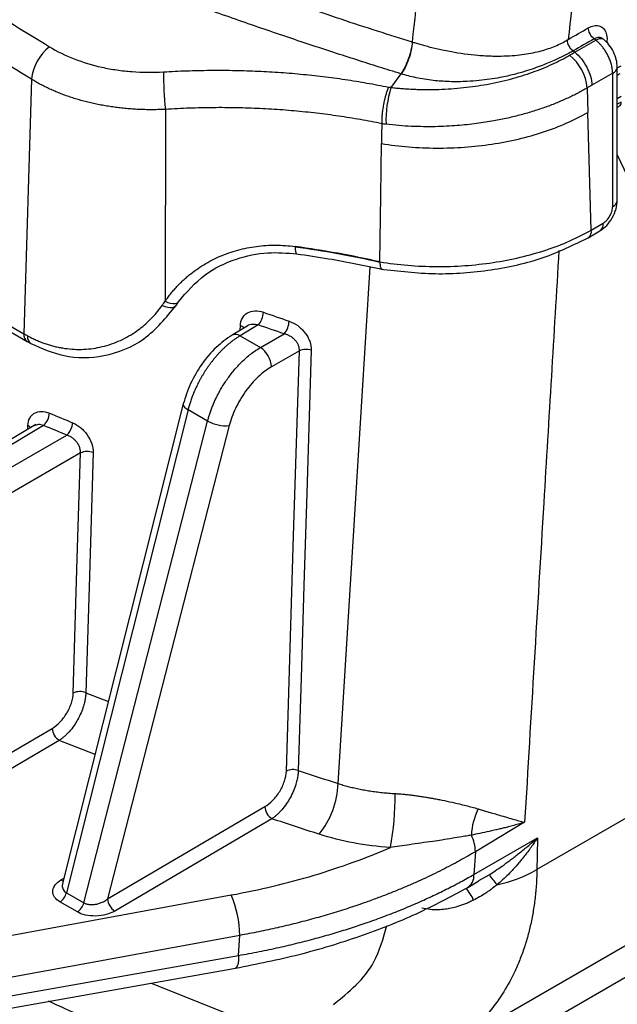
# Model space of a CAD drawing. Header units: millimetres. Extents: x 5 to 597, y 5 to 415.
# Tile 7 of 138: x 68.42 to 74.47, y 291.06 to 301.03. Entities that reach past the tile are written whole.
import ezdxf

# ---------------------------------------------------------------- set-up
doc = ezdxf.new("R2010")
doc.units = ezdxf.units.MM

msp = doc.modelspace()

# ---------------------------------------------------------------- linework, layer by layer
at = {"color": 7, "linetype": 'Continuous', "lineweight": 25}
for p, q in [((74.041, 300.7014), (74.2534, 300.824)), ((74.2534, 300.824), (74.2372, 300.8368)), ((72.3953, 300.8053), (72.3979, 300.8045)), ((74.4722, 300.5421), (74.5103, 300.5641)), ((74.4722, 299.2001), (74.4722, 300.549)), ((68.5396, 300.427), (68.463, 297.8497)), ((72.28, 300.4826), (72.1801, 300.3449)), ((74.4253, 300.4883), (74.2159, 300.3674)), ((74.4253, 299.1394), (74.4253, 300.4883)), ((74.4722, 300.4681), (74.5025, 300.4856)), ((74.1662, 300.3386), (74.1735, 300.0921)), ((74.5103, 300.2516), (74.4722, 300.2296)), ((69.896, 300.1223), (69.8937, 298.1788)), ((74.209, 298.9004), (74.1735, 300.0921)), ((74.4722, 299.6617), (74.5726, 299.45)), ((74.209, 298.9004), (74.3297, 298.9701)), ((74.1759, 298.8225), (74.2966, 298.8922)), ((84.3938, 298.6198), (73.6583, 292.4223)), ((67.8656, 298.1946), (68.463, 297.8497)), ((70.0035, 298.1364), (70.0283, 298.1735)), ((67.8987, 298.1167), (68.4961, 297.7719)), ((70.723, 297.9269), (70.5705, 297.8357)), ((70.8366, 297.9391), (70.6516, 297.8285)), ((70.6516, 297.8285), (70.8572, 297.7098)), ((70.8572, 297.7098), (71.0981, 297.8489)), ((68.4961, 297.7719), (68.5336, 297.7508)), ((71.2527, 297.6769), (70.9703, 297.5138)), ((70.0771, 297.1382), (68.8534, 292.2792)), ((70.1253, 297.0799), (68.8931, 292.1869)), ((70.3235, 296.9655), (70.1253, 297.0799)), ((69.0696, 292.0851), (70.3235, 296.9655)), ((68.5835, 296.9289), (67.6104, 296.3473)), ((68.6627, 296.9205), (67.6915, 296.3401)), ((70.5426, 296.9188), (69.3106, 292.1239)), ((83.6732, 296.9137), (72.8415, 290.6607)), ((67.8761, 296.2335), (68.8976, 296.8232)), ((69.0361, 296.6419), (67.9893, 296.0376)), ((82.1408, 295.7075), (70.8976, 289.2169)), ((64.2165, 291.1909), (68.7483, 293.8523)), ((68.8196, 293.7302), (64.2878, 291.0688)), ((69.3106, 292.1239), (70.9027, 293.0589)), ((70.9741, 292.9368), (69.382, 292.0018)), ((73.5335, 292.9003), (73.0348, 292.6026)), ((73.0201, 292.3719), (73.6627, 292.7429)), ((73.0348, 292.6026), (73.0201, 292.3719)), ((72.958, 292.2409), (73.0713, 292.3064)), ((60.4857, 290.3188), (70.561, 292.1641)), ((68.8931, 292.1869), (69.0696, 292.0851)), ((69.0039, 291.9921), (68.8274, 292.094)), ((70.6495, 291.7552), (60.5742, 289.9099)), ((70.6366, 291.5519), (70.6495, 291.7552)), ((64.5512, 290.4735), (70.6366, 291.5519)), ((64.6469, 290.367), (70.6041, 291.4226))]:
    msp.add_line(p, q, dxfattribs=at)
at = {"color": 8, "linetype": 'Continuous', "lineweight": 25}
for p, q in [((74.5103, 300.1966), (74.4722, 300.1746)), ((70.6533, 297.8853), (70.6547, 297.9305)), ((68.5021, 296.8802), (68.5032, 296.9185)), ((69.0894, 294.2133), (69.3182, 294.1245)), ((69.1829, 293.5876), (68.8196, 293.7302)), ((73.0695, 292.3097), (73.1757, 292.37)), ((68.8374, 292.3162), (68.8673, 292.3343)), ((72.5972, 292.0147), (72.4932, 292.0309)), ((69.7531, 291.2718), (71.0038, 290.7731))]:
    msp.add_line(p, q, dxfattribs=at)
at = {"color": 7, "linetype": 'Continuous', "lineweight": 25, "flags": 128}
for points in [[(74.2534, 300.824), (74.2673, 300.8311), (74.2806, 300.8363), (74.2932, 300.8395), (74.305, 300.8407), (74.3156, 300.8399), (74.325, 300.837), (74.333, 300.8322), (74.3395, 300.8254)], [(72.0865, 299.9765), (72.085, 299.8644), (72.0838, 299.7762)], [(72.0679, 298.5775), (72.0768, 299.2488), (72.0838, 299.7762)], [(71.1205, 293.4191), (71.1945, 295.8035), (71.2527, 297.6769)], [(71.3731, 297.6827), (71.3282, 296.235), (71.2992, 295.2983), (71.2701, 294.3616), (71.241, 293.4249)], [(68.962, 294.2101), (69.0035, 295.5719), (69.0361, 296.6419)], [(69.1635, 296.6451), (69.122, 295.2833), (69.0894, 294.2133)], [(73.6627, 292.7429), (73.6602, 292.5633), (73.6583, 292.4223)]]:
    msp.add_lwpolyline(points, dxfattribs=at)
at = {"color": 8, "linetype": 'Continuous', "lineweight": 25, "flags": 128}
for points in [[(71.2094, 298.7282), (71.2101, 298.7044), (71.2122, 298.685), (71.2156, 298.6707), (71.2202, 298.6621), (71.2249, 298.6595)], [(71.6439, 293.293), (71.8809, 297.1089), (71.9693, 298.5267)], [(69.8636, 298.1373), (69.8918, 298.126), (69.9191, 298.1186), (69.9445, 298.1154), (69.967, 298.1167), (69.9856, 298.1222), (69.9996, 298.1318), (70.0035, 298.1364)], [(69.8937, 298.1788), (69.9211, 298.1669), (69.9476, 298.1589), (69.9722, 298.1552), (69.9938, 298.1558), (70.0117, 298.1608), (70.0252, 298.1699), (70.0283, 298.1735)], [(70.0771, 297.1382), (70.0766, 297.1312), (70.0806, 297.119), (70.0903, 297.106), (70.1054, 297.0928), (70.1253, 297.0799)], [(68.8374, 292.3162), (68.8513, 292.3098), (68.8605, 292.3074)], [(70.6366, 291.5519), (70.6354, 291.5078), (70.6312, 291.4716), (70.6239, 291.4447), (70.6139, 291.4281), (70.6041, 291.4226)]]:
    msp.add_lwpolyline(points, dxfattribs=at)
at = {"color": 7, "linetype": 'Continuous', "lineweight": 25}
for centre, radius, start, end in [((69.0222, 300.3759), 0.4852, 128.19876, 173.96356), ((73.6924, 300.3005), 0.4754, 4.59105, 51.3086), ((73.3875, 300.4912), 3.511, 179.81265, 186.02972), ((73.2731, 300.0084), 1.1436, 162.88648, 181.86873), ((74.4675, 300.1894), 0.0435, 276.26949, 9.57855), ((69.8262, 288.6324), 10.1946, 77.29738, 82.20202), ((71.6862, 298.7281), 0.4768, 179.44231, 179.99674), ((69.8262, 288.6279), 10.1945, 77.29735, 82.20202), ((70.6869, 298.0733), 0.2011, 318.11757, 358.14317), ((70.9447, 297.9833), 0.204, 318.78754, 358.21526), ((69.4741, 299.6014), 2.0225, 240.00642, 241.22005), ((70.7209, 297.5005), 0.2497, 3.05988, 56.94012), ((71.3202, 297.53), 0.1617, 70.87916, 114.66077), ((68.5401, 297.0535), 0.1809, 312.65453, 357.49869), ((68.7723, 296.9564), 0.1828, 313.25744, 357.57476), ((70.5071, 297.2898), 0.3727, 240.48937, 275.46809), ((69.1036, 296.4953), 0.1614, 68.20376, 114.70978), ((69.0295, 294.0634), 0.1614, 68.184, 114.71033), ((68.9053, 293.8621), 0.1573, 183.58042, 237.00069), ((71.1879, 293.2722), 0.1617, 70.8293, 114.66124), ((70.8012, 293.3153), 0.843, 320.5597, 358.48586), ((69.4022, 293.1623), 2.8198, 349.43263, 0.59694), ((71.0597, 293.0687), 0.1573, 183.58042, 237.00069), ((73.6888, 292.7347), 0.6956, 154.23366, 177.04614), ((72.6324, 292.5942), 0.4024, 1.19084, 25.99187), ((71.9121, 291.3365), 1.6325, 34.73448, 39.27944), ((72.9487, 293.6627), 1.4291, 282.32013, 299.76916), ((68.7405, 292.225), 0.1572, 303.56373, 345.98605), ((69.5512, 291.7316), 1.0986, 1.23446, 23.18856), ((68.917, 292.1231), 0.1572, 303.56373, 345.98605), ((69.4676, 292.1337), 0.1573, 183.58042, 237.00069)]:
    msp.add_arc(centre, radius, start, end, dxfattribs=at)
at = {"color": 8, "linetype": 'Continuous', "lineweight": 25}
for centre, radius, start, end in [((74.4014, 300.5553), 0.0711, 289.63827, 354.97147), ((74.3976, 299.2093), 0.0752, 291.62047, 352.97101), ((74.2518, 298.9572), 0.079, 304.60967, 9.35615), ((74.131, 298.8875), 0.079, 304.59294, 9.35793), ((70.6278, 297.8469), 0.0878, 43.91426, 72.15246), ((68.541, 297.8369), 0.079, 170.64583, 235.37177), ((68.5772, 297.8154), 0.0779, 170.16624, 236.00984), ((70.6049, 297.7641), 0.0795, 54.08711, 115.66256), ((68.4737, 296.8432), 0.0809, 43.18581, 68.64825), ((72.8805, 292.3584), 0.1402, 300.59598, 5.54062), ((72.5964, 291.9283), 0.4592, 23.59501, 41.66261)]:
    msp.add_arc(centre, radius, start, end, dxfattribs=at)
at = {"color": 7, "linetype": 'Continuous', "lineweight": 25}
for points, knots in [([(65.231, 303.9445), (65.291, 303.9099), (65.413, 303.8398), (65.6007, 303.7337), (65.7956, 303.625), (65.998, 303.5139), (66.208, 303.4005), (66.4256, 303.2848), (66.651, 303.1669), (67.0336, 302.9705), (67.6872, 302.6465), (68.6176, 302.2168), (69.5887, 301.806), (70.3472, 301.51), (70.8847, 301.3118), (71.2829, 301.1705), (71.6667, 301.0396), (72.0353, 300.9182), (72.2773, 300.8423), (72.3953, 300.8053)], [0, 0, 0, 0, 0.028336, 0.057566, 0.087689, 0.118704, 0.150608, 0.1834, 0.217077, 0.251638, 0.353375, 0.502618, 0.646251, 0.752289, 0.806491, 0.858356, 0.90789, 0.955101, 1, 1, 1, 1]), ([(72.28, 300.4826), (72.2066, 300.5054), (72.0575, 300.552), (71.831, 300.624), (71.598, 300.6993), (71.3586, 300.778), (71.1129, 300.8603), (70.8611, 300.9462), (70.6032, 301.0358), (70.2805, 301.1502), (69.8759, 301.2977), (69.461, 301.4545), (68.9832, 301.641), (68.3293, 301.9063), (67.5206, 302.2582), (66.8067, 302.5943), (66.309, 302.8416), (65.9547, 303.0239), (65.6197, 303.2023), (65.3032, 303.3761), (65.1007, 303.4919), (65.0018, 303.5485)], [0, 0, 0, 0, 0.027624, 0.056191, 0.085702, 0.116156, 0.147555, 0.179899, 0.213189, 0.247425, 0.305525, 0.371974, 0.412011, 0.496984, 0.637251, 0.748084, 0.80267, 0.855156, 0.905541, 0.953822, 1, 1, 1, 1]), ([(74.2372, 300.8368), (74.2226, 300.8482), (74.207, 300.8665), (74.1851, 300.9083), (74.1793, 300.9307), (74.1788, 300.9481)], [0, 0, 0, 0, 0.5, 0.5, 1, 1, 1, 1]), ([(72.398, 300.8045), (72.4118, 300.8004), (72.4406, 300.7916), (72.4868, 300.7783), (72.5377, 300.7643), (72.5937, 300.7499), (72.6548, 300.7354), (72.7213, 300.721), (72.8559, 300.6947), (73.022, 300.6723), (73.2382, 300.6596), (73.4272, 300.6651), (73.5881, 300.6877), (73.6995, 300.7141), (73.7746, 300.7369), (73.8439, 300.7632), (73.9078, 300.7922), (73.9469, 300.8145), (73.9661, 300.8254)], [0, 0, 0, 0, 0.027458, 0.057431, 0.08998, 0.125162, 0.163027, 0.203614, 0.246951, 0.407002, 0.496656, 0.631424, 0.748585, 0.802533, 0.854651, 0.904926, 0.953365, 1, 1, 1, 1]), ([(74.0244, 300.7141), (74.0099, 300.7255), (73.9944, 300.7438), (73.9726, 300.7855), (73.9667, 300.8079), (73.9661, 300.8252)], [0, 0, 0, 0, 0.5, 0.5, 1, 1, 1, 1]), ([(74.3395, 300.8254), (74.3367, 300.8283), (74.3312, 300.834), (74.322, 300.8405), (74.3125, 300.8455), (74.3026, 300.8488), (74.29, 300.851), (74.2744, 300.8507), (74.2556, 300.8463), (74.2433, 300.84), (74.2372, 300.8368)], [0, 0, 0, 0, 0.108642, 0.213686, 0.315186, 0.413202, 0.507803, 0.675017, 0.838922, 1, 1, 1, 1]), ([(74.4253, 300.4883), (74.425, 300.4955), (74.4245, 300.5098), (74.4218, 300.5319), (74.4179, 300.554), (74.4127, 300.5758), (74.4064, 300.5974), (74.3991, 300.6184), (74.391, 300.6389), (74.3821, 300.6586), (74.3725, 300.6776), (74.3625, 300.6957), (74.352, 300.7129), (74.3412, 300.7291), (74.3303, 300.7444), (74.3191, 300.7587), (74.3079, 300.772), (74.2968, 300.7843), (74.2857, 300.7956), (74.2748, 300.806), (74.2641, 300.8155), (74.2569, 300.8212), (74.2534, 300.824)], [0, 0, 0, 0, 0.062796, 0.124246, 0.184348, 0.243104, 0.300513, 0.356575, 0.41129, 0.464658, 0.516679, 0.567352, 0.616679, 0.664659, 0.711292, 0.756577, 0.800515, 0.843107, 0.884351, 0.924248, 0.962797, 1, 1, 1, 1]), ([(74.4722, 300.549), (74.4702, 300.5745), (74.4661, 300.6255), (74.4351, 300.7062), (74.3898, 300.7799), (74.3519, 300.8148), (74.333, 300.8322)], [0, 0, 0, 0, 0.251811, 0.502401, 0.75179, 1, 1, 1, 1]), ([(68.7221, 300.7573), (68.7986, 300.7102), (68.8826, 300.6688), (69.0599, 300.5994), (69.1535, 300.5711), (69.3017, 300.5385), (69.3526, 300.5292), (69.4549, 300.5144), (69.5065, 300.5088), (69.6628, 300.4971), (69.7687, 300.4963), (69.8765, 300.5026)], [0, 0, 0, 0, 0.25, 0.25, 0.5, 0.5, 0.625, 0.625, 0.75, 0.75, 1, 1, 1, 1]), ([(72.3953, 300.8053), (72.3929, 300.7797), (72.3885, 300.7514), (72.3752, 300.6923), (72.3664, 300.6617), (72.3453, 300.6025), (72.333, 300.5741), (72.307, 300.5233), (72.2933, 300.501), (72.28, 300.4826)], [0, 0, 0, 0, 0.25, 0.25, 0.5, 0.5, 0.75, 0.75, 1, 1, 1, 1]), ([(72.398, 300.8045), (72.3957, 300.7789), (72.3912, 300.7506), (72.378, 300.6916), (72.3691, 300.661), (72.348, 300.6018), (72.3357, 300.5734), (72.3097, 300.5226), (72.296, 300.5003), (72.2827, 300.4818)], [0, 0, 0, 0, 0.25, 0.25, 0.5, 0.5, 0.75, 0.75, 1, 1, 1, 1]), ([(72.1801, 300.3449), (72.199, 300.3428), (72.2366, 300.3386), (72.2929, 300.3336), (72.3485, 300.3296), (72.4032, 300.3266), (72.4571, 300.3246), (72.5101, 300.3234), (72.5622, 300.3231), (72.6133, 300.3236), (72.7314, 300.3264), (72.9118, 300.339), (73.115, 300.3682), (73.2728, 300.4), (73.3917, 300.4291), (73.5054, 300.4617), (73.6135, 300.4978), (73.7161, 300.537), (73.8131, 300.5791), (73.9047, 300.6237), (73.9614, 300.6556), (73.9895, 300.6716)], [0, 0, 0, 0, 0.0299468, 0.0593131, 0.0881094, 0.1163465, 0.1440348, 0.1711845, 0.1978057, 0.2239082, 0.2495019, 0.3784414, 0.4997767, 0.5658546, 0.6306871, 0.694389, 0.757076, 0.8188639, 0.8798693, 0.940209, 1, 1, 1, 1]), ([(74.0244, 300.7141), (74.0108, 300.7065), (73.9862, 300.693), (73.9522, 300.6757), (73.9153, 300.6575), (73.8718, 300.6365), (73.8136, 300.6101), (73.747, 300.5818), (73.6706, 300.5519), (73.6157, 300.5331), (73.5873, 300.5234)], [0, 0, 0, 0, 0.104212, 0.187137, 0.248823, 0.370814, 0.497709, 0.653437, 0.82075, 1, 1, 1, 1]), ([(74.041, 300.7014), (74.0883, 300.6643), (74.1326, 300.6098), (74.1957, 300.4894), (74.2143, 300.424), (74.2159, 300.3674)], [0, 0, 0, 0, 0.5, 0.5, 1, 1, 1, 1]), ([(73.5873, 300.5234), (73.5719, 300.5184), (73.5392, 300.5078), (73.486, 300.4921), (73.4257, 300.4758), (73.3577, 300.4595), (73.2414, 300.4352), (73.105, 300.4154), (72.9324, 300.4023), (72.776, 300.4012), (72.6315, 300.4115), (72.5202, 300.4265), (72.4357, 300.442), (72.3565, 300.4601), (72.3069, 300.4747), (72.2826, 300.4818)], [0, 0, 0, 0, 0.038442, 0.081843, 0.130271, 0.183801, 0.242518, 0.400376, 0.490875, 0.624752, 0.74407, 0.81196, 0.877283, 0.939979, 1, 1, 1, 1]), ([(69.896, 300.1223), (69.8745, 300.1215), (69.8318, 300.1197), (69.7678, 300.1188), (69.7041, 300.1192), (69.6407, 300.1211), (69.5778, 300.1243), (69.5153, 300.1289), (69.4535, 300.1349), (69.3922, 300.1422), (69.3316, 300.1508), (69.2717, 300.1608), (69.2126, 300.1721), (69.1543, 300.1846), (69.097, 300.1984), (69.0406, 300.2134), (68.9852, 300.2297), (68.9308, 300.2471), (68.8775, 300.2658), (68.8254, 300.2855), (68.7745, 300.3064), (68.7249, 300.3284), (68.6765, 300.3514), (68.6295, 300.3756), (68.5837, 300.4006), (68.5543, 300.4182), (68.5396, 300.427)], [0, 0, 0, 0, 0.042578, 0.085074, 0.127486, 0.169816, 0.212064, 0.254231, 0.296318, 0.338324, 0.380251, 0.422099, 0.463868, 0.505559, 0.547174, 0.588711, 0.630172, 0.671558, 0.712869, 0.754106, 0.795269, 0.836359, 0.877376, 0.918322, 0.959196, 1, 1, 1, 1]), ([(69.8765, 300.5026), (69.9156, 300.5048), (69.9936, 300.5091), (70.1105, 300.5138), (70.2271, 300.517), (70.3433, 300.5188), (70.4592, 300.5191), (70.5749, 300.518), (70.6903, 300.5154), (70.8055, 300.5113), (70.9204, 300.5057), (71.0736, 300.4963), (71.2642, 300.481), (71.4909, 300.4567), (71.7151, 300.4264), (71.9373, 300.3908), (72.0833, 300.3621), (72.1563, 300.3477)], [0, 0, 0, 0, 0.050288, 0.100451, 0.150513, 0.200496, 0.250422, 0.300314, 0.350195, 0.400089, 0.450018, 0.500005, 0.600327, 0.700286, 0.800081, 0.899917, 1, 1, 1, 1]), ([(72.1563, 300.3477), (72.1539, 300.3421), (72.1491, 300.3309), (72.1423, 300.3129), (72.136, 300.2948), (72.1302, 300.2766), (72.125, 300.2587), (72.1203, 300.2415), (72.1162, 300.2252), (72.1125, 300.2099), (72.1094, 300.1958), (72.1067, 300.183), (72.1018, 300.1576), (72.0954, 300.1188), (72.0896, 300.0678), (72.0864, 300.0198), (72.0864, 299.9913), (72.0865, 299.9773)], [0, 0, 0, 0, 0.059511, 0.117047, 0.172243, 0.224775, 0.274365, 0.320783, 0.363844, 0.403406, 0.439363, 0.471641, 0.500195, 0.630223, 0.758009, 0.881755, 1, 1, 1, 1]), ([(74.1662, 300.3386), (74.151, 300.3298), (74.1205, 300.3123), (74.0727, 300.2867), (74.0232, 300.2616), (73.9718, 300.2371), (73.9186, 300.2131), (73.8636, 300.1898), (73.8069, 300.1673), (73.7483, 300.1455), (73.6881, 300.1245), (73.6261, 300.1044), (73.5625, 300.0853), (73.4973, 300.0672), (73.4305, 300.0501), (73.3623, 300.0341), (73.2925, 300.0192), (73.2175, 300.0049), (73.1357, 299.9911), (73.0455, 299.9781), (72.9494, 299.9667), (72.8474, 299.9573), (72.7398, 299.9505), (72.6267, 299.9466), (72.5085, 299.9462), (72.3856, 299.9498), (72.2585, 299.9575), (72.1734, 299.9665), (72.13, 299.9711)], [0, 0, 0, 0, 0.028898, 0.058129, 0.087689, 0.117573, 0.147778, 0.178298, 0.209128, 0.240264, 0.271701, 0.303438, 0.335476, 0.367817, 0.40046, 0.433406, 0.466655, 0.500209, 0.539536, 0.58124, 0.62532, 0.671773, 0.720597, 0.771789, 0.825344, 0.88125, 0.93948, 1, 1, 1, 1]), ([(72.0865, 299.9773), (72.0507, 299.9845), (71.9791, 299.9989), (71.8706, 300.0187), (71.7611, 300.0371), (71.6506, 300.0541), (71.5391, 300.0696), (71.4267, 300.0836), (71.3134, 300.0961), (71.1992, 300.107), (71.0842, 300.1165), (70.9684, 300.1243), (70.8518, 300.1306), (70.7345, 300.1353), (70.6165, 300.1384), (70.4978, 300.1399), (70.3785, 300.1398), (70.2586, 300.138), (70.1381, 300.1345), (70.0172, 300.1295), (69.9364, 300.1247), (69.896, 300.1223)], [0, 0, 0, 0, 0.0510815, 0.1023315, 0.1537508, 0.20534, 0.2570998, 0.3090308, 0.3611337, 0.4134092, 0.4658578, 0.5184802, 0.571277, 0.6242488, 0.6773961, 0.7307197, 0.78422, 0.8378976, 0.8917531, 0.9457871, 1, 1, 1, 1]), ([(74.2966, 298.8922), (74.3199, 298.9088), (74.3664, 298.9418), (74.4243, 299.0231), (74.4645, 299.1143), (74.4696, 299.1716), (74.4722, 299.2001)], [0, 0, 0, 0, 0.251344, 0.501937, 0.751542, 1, 1, 1, 1]), ([(74.3297, 298.9701), (74.3412, 298.9767), (74.3534, 298.9862), (74.377, 299.0109), (74.3882, 299.026), (74.4068, 299.0588), (74.414, 299.0764), (74.4232, 299.1099), (74.4253, 299.1257), (74.4253, 299.1394)], [0, 0, 0, 0, 0.25, 0.25, 0.5, 0.5, 0.75, 0.75, 1, 1, 1, 1]), ([(72.0679, 298.5775), (72.2532, 298.5475), (72.4461, 298.5314), (72.8328, 298.5292), (73.0264, 298.543), (73.4008, 298.5993), (73.5814, 298.6419), (73.9174, 298.7531), (74.0726, 298.8216), (74.209, 298.9004)], [0, 0, 0, 0, 0.25, 0.25, 0.5, 0.5, 0.75, 0.75, 1, 1, 1, 1]), ([(69.8937, 298.1788), (69.9033, 298.1926), (69.9226, 298.2203), (69.9537, 298.2604), (69.9864, 298.2993), (70.0208, 298.3369), (70.0568, 298.3733), (70.0946, 298.4084), (70.1668, 298.4704), (70.2812, 298.552), (70.4477, 298.638), (70.6272, 298.7012), (70.7852, 298.7328), (70.9142, 298.7453), (71.012, 298.748), (71.1106, 298.7445), (71.1764, 298.7367), (71.2094, 298.7328)], [0, 0, 0, 0, 0.035906, 0.071653, 0.107288, 0.142862, 0.178422, 0.214019, 0.249701, 0.374904, 0.499643, 0.624697, 0.749712, 0.812182, 0.874535, 0.93705, 1, 1, 1, 1]), ([(72.073, 298.5059), (72.2582, 298.4839), (72.6294, 298.4397), (73.1999, 298.4852), (73.7391, 298.6061), (74.0302, 298.7504), (74.1759, 298.8225)], [0, 0, 0, 0, 0.249076, 0.49908, 0.749518, 1, 1, 1, 1]), ([(70.0283, 298.1735), (70.1111, 298.2705), (70.2679, 298.454), (70.5957, 298.6142), (70.9177, 298.6834), (71.1272, 298.6671), (71.2247, 298.6595)], [0, 0, 0, 0, 0.2964098, 0.5612787, 0.7957216, 1, 1, 1, 1]), ([(71.2246, 298.6595), (71.3329, 298.6438), (71.6285, 298.6008), (71.9147, 298.5401), (72.096, 298.5017)], [0, 0, 0, 0, 0.366291, 1, 1, 1, 1]), ([(72.0678, 298.5729), (72.0685, 298.5574), (72.0695, 298.5338), (72.076, 298.515), (72.0818, 298.5045), (72.0872, 298.5057), (72.0896, 298.5063)], [0, 0, 0, 0, 0.4001104, 0.6104861, 0.8271534, 1, 1, 1, 1]), ([(68.5004, 297.8287), (68.5148, 297.821), (68.5435, 297.8057), (68.5874, 297.7851), (68.6315, 297.7666), (68.6757, 297.7502), (68.7199, 297.7358), (68.764, 297.7236), (68.8079, 297.7133), (68.9003, 297.6958), (69.0427, 297.6853), (69.2353, 297.7078), (69.4202, 297.7666), (69.5579, 297.8421), (69.6523, 297.9111), (69.7118, 297.9618), (69.767, 298.0166), (69.8182, 298.0748), (69.8484, 298.1165), (69.8636, 298.1373)], [0, 0, 0, 0, 0.033425, 0.066228, 0.098421, 0.130021, 0.161044, 0.191507, 0.221428, 0.250827, 0.378027, 0.500678, 0.62604, 0.750063, 0.800473, 0.850479, 0.900272, 0.950047, 1, 1, 1, 1]), ([(68.5336, 297.7507), (68.6428, 297.7022), (68.8728, 297.5999), (69.2867, 297.6035), (69.711, 297.7756), (69.9039, 298.0135), (70.0035, 298.1364)], [0, 0, 0, 0, 0.217877, 0.458921, 0.720459, 1, 1, 1, 1]), ([(70.6547, 297.9305), (70.6556, 297.9594), (70.6625, 297.9856), (70.6871, 298.03), (70.7048, 298.048), (70.7479, 298.0727), (70.7736, 298.0797), (70.8284, 298.0819), (70.8581, 298.0772), (70.8879, 298.0668)], [0, 0, 0, 0, 0.25, 0.25, 0.5, 0.5, 0.75, 0.75, 1, 1, 1, 1]), ([(71.1486, 297.9769), (71.1784, 297.9667), (71.2077, 297.9514), (71.2489, 297.9214), (71.2619, 297.9104), (71.2865, 297.8866), (71.2982, 297.8735), (71.3192, 297.8464), (71.3285, 297.8323), (71.345, 297.803), (71.352, 297.7878), (71.3686, 297.7425), (71.374, 297.7116), (71.3731, 297.6827)], [0, 0, 0, 0, 0.25, 0.25, 0.375, 0.375, 0.5, 0.5, 0.625, 0.625, 0.75, 0.75, 1, 1, 1, 1]), ([(70.5705, 297.8357), (70.5158, 297.7975), (70.4067, 297.7211), (70.2611, 297.5461), (70.1424, 297.3461), (70.0989, 297.2075), (70.0772, 297.1383)], [0, 0, 0, 0, 0.251806, 0.502422, 0.751825, 1, 1, 1, 1]), ([(70.6516, 297.8285), (70.6426, 297.823), (70.6248, 297.8121), (70.5984, 297.7941), (70.5724, 297.7751), (70.547, 297.755), (70.5222, 297.7341), (70.4981, 297.7124), (70.4745, 297.6899), (70.4517, 297.6669), (70.4296, 297.6433), (70.4083, 297.6192), (70.3877, 297.5947), (70.3679, 297.57), (70.3489, 297.545), (70.3307, 297.5199), (70.3132, 297.4947), (70.2966, 297.4694), (70.2808, 297.4442), (70.2657, 297.4191), (70.2515, 297.3941), (70.238, 297.3693), (70.2253, 297.3447), (70.2133, 297.3204), (70.202, 297.2964), (70.1915, 297.2728), (70.1816, 297.2495), (70.1725, 297.2266), (70.1639, 297.2042), (70.1561, 297.1823), (70.1488, 297.1608), (70.1421, 297.1398), (70.136, 297.1194), (70.1304, 297.0994), (70.127, 297.0863), (70.1253, 297.0799)], [0, 0, 0, 0, 0.038892, 0.077247, 0.115066, 0.152348, 0.189092, 0.225301, 0.260972, 0.296106, 0.330704, 0.364765, 0.398289, 0.431276, 0.463727, 0.495641, 0.527017, 0.557857, 0.588161, 0.617927, 0.647156, 0.675849, 0.704005, 0.731624, 0.758706, 0.785251, 0.81126, 0.836731, 0.861666, 0.886064, 0.909925, 0.933249, 0.956036, 0.978286, 1, 1, 1, 1]), ([(71.2527, 297.6769), (71.2528, 297.6815), (71.253, 297.6907), (71.2511, 297.7049), (71.2477, 297.7192), (71.241, 297.7378), (71.2287, 297.7608), (71.2091, 297.7856), (71.1849, 297.8078), (71.1587, 297.8255), (71.1293, 297.8401), (71.1092, 297.8458), (71.0981, 297.8489)], [0, 0, 0, 0, 0.0624729, 0.1250034, 0.1877209, 0.2507534, 0.3723623, 0.5002689, 0.6192087, 0.7500219, 0.8625438, 1, 1, 1, 1]), ([(70.3235, 296.9655), (70.3267, 296.9774), (70.3332, 297.0019), (70.345, 297.0395), (70.3586, 297.0789), (70.3744, 297.1198), (70.3924, 297.1621), (70.4128, 297.2056), (70.4357, 297.2502), (70.4611, 297.2956), (70.4892, 297.3415), (70.52, 297.3876), (70.5536, 297.4334), (70.5898, 297.4787), (70.6287, 297.523), (70.6701, 297.5657), (70.7139, 297.6065), (70.7599, 297.6446), (70.8079, 297.6798), (70.8406, 297.6997), (70.8572, 297.7098)], [0, 0, 0, 0, 0.040221, 0.082247, 0.126077, 0.171711, 0.21915, 0.268392, 0.319439, 0.372289, 0.426944, 0.483402, 0.541664, 0.60173, 0.6636, 0.727273, 0.79275, 0.86003, 0.929113, 1, 1, 1, 1]), ([(70.9703, 297.5138), (70.9264, 297.4885), (70.8804, 297.4545), (70.7906, 297.3708), (70.7468, 297.3209), (70.6683, 297.2118), (70.6337, 297.1525), (70.578, 297.0338), (70.5569, 296.9744), (70.5426, 296.9188)], [0, 0, 0, 0, 0.25, 0.25, 0.5, 0.5, 0.75, 0.75, 1, 1, 1, 1]), ([(68.5032, 296.9185), (68.5041, 296.9472), (68.5104, 296.973), (68.5275, 297.0055), (68.5344, 297.0152), (68.5504, 297.0321), (68.5596, 297.0395), (68.5897, 297.0569), (68.6137, 297.063), (68.665, 297.0632), (68.6929, 297.0572), (68.7208, 297.0456)], [0, 0, 0, 0, 0.25, 0.25, 0.375, 0.375, 0.5, 0.5, 0.75, 0.75, 1, 1, 1, 1]), ([(68.955, 296.9486), (68.9831, 296.9371), (69.0105, 296.9203), (69.049, 296.8884), (69.0611, 296.8768), (69.084, 296.8517), (69.0948, 296.8381), (69.1239, 296.7962), (69.1393, 296.7655), (69.1595, 296.7046), (69.1644, 296.6738), (69.1635, 296.6451)], [0, 0, 0, 0, 0.25, 0.25, 0.375, 0.375, 0.5, 0.5, 0.75, 0.75, 1, 1, 1, 1]), ([(69.0361, 296.6419), (69.0362, 296.6469), (69.0364, 296.657), (69.0344, 296.6728), (69.0306, 296.6888), (69.025, 296.705), (69.0176, 296.7211), (69.0084, 296.737), (68.9961, 296.7543), (68.9793, 296.7732), (68.9565, 296.7929), (68.9288, 296.8112), (68.9083, 296.819), (68.8976, 296.8232)], [0, 0, 0, 0, 0.0696033, 0.1397014, 0.2103777, 0.2817138, 0.3537887, 0.4266792, 0.5004595, 0.6051478, 0.7232325, 0.8548247, 1, 1, 1, 1]), ([(68.7483, 293.8523), (68.7758, 293.8685), (68.8027, 293.8901), (68.8408, 293.9295), (68.8528, 293.9436), (68.8756, 293.9735), (68.8865, 293.9895), (68.9062, 294.0223), (68.9151, 294.0391), (68.9309, 294.0735), (68.9378, 294.0912), (68.9546, 294.1433), (68.961, 294.178), (68.962, 294.2101)], [0, 0, 0, 0, 0.25, 0.25, 0.375, 0.375, 0.5, 0.5, 0.625, 0.625, 0.75, 0.75, 1, 1, 1, 1]), ([(69.0894, 294.2133), (69.0891, 294.2063), (69.0886, 294.1924), (69.0863, 294.1706), (69.083, 294.1481), (69.0785, 294.1251), (69.073, 294.1016), (69.0623, 294.0634), (69.0423, 294.0084), (69.0097, 293.9419), (68.9689, 293.8766), (68.9305, 293.8279), (68.8964, 293.792), (68.8711, 293.7686), (68.8455, 293.7477), (68.8282, 293.736), (68.8196, 293.7302)], [0, 0, 0, 0, 0.040735, 0.081992, 0.123694, 0.165759, 0.2081, 0.250627, 0.371111, 0.500225, 0.613363, 0.7499, 0.813177, 0.875087, 0.937737, 1, 1, 1, 1]), ([(70.9027, 293.0589), (70.9306, 293.0752), (70.9577, 293.0969), (71.0092, 293.1496), (71.0327, 293.18), (71.063, 293.2295), (71.0721, 293.2464), (71.0883, 293.281), (71.0954, 293.2989), (71.1128, 293.3517), (71.1195, 293.3867), (71.1205, 293.4191)], [0, 0, 0, 0, 0.25, 0.25, 0.5, 0.5, 0.625, 0.625, 0.75, 0.75, 1, 1, 1, 1]), ([(71.241, 293.4249), (71.2407, 293.4179), (71.2402, 293.4038), (71.2379, 293.3819), (71.2346, 293.3593), (71.2302, 293.336), (71.2247, 293.3123), (71.214, 293.2737), (71.1941, 293.2182), (71.1617, 293.1511), (71.1212, 293.0852), (71.0834, 293.0359), (71.0497, 292.9996), (71.0248, 292.9759), (70.9996, 292.9546), (70.9825, 292.9427), (70.9741, 292.9368)], [0, 0, 0, 0, 0.040694, 0.081921, 0.123606, 0.165671, 0.208032, 0.2506, 0.370947, 0.500227, 0.613175, 0.749906, 0.813019, 0.87481, 0.937793, 1, 1, 1, 1]), ([(71.6439, 293.293), (71.6603, 293.288), (71.6933, 293.278), (71.7446, 293.2642), (71.7978, 293.2511), (71.853, 293.239), (71.9101, 293.2279), (71.9691, 293.218), (72.0299, 293.2093), (72.0924, 293.2019), (72.1565, 293.1958), (72.1999, 293.1931), (72.2218, 293.1917)], [0, 0, 0, 0, 0.091341, 0.184666, 0.279963, 0.377216, 0.476402, 0.577489, 0.680442, 0.785213, 0.891753, 1, 1, 1, 1]), ([(72.2218, 293.1917), (72.2356, 293.1908), (72.2636, 293.1891), (72.3061, 293.1855), (72.3493, 293.181), (72.3933, 293.1758), (72.438, 293.1699), (72.4834, 293.1632), (72.5294, 293.1559), (72.576, 293.1479), (72.623, 293.1394), (72.6893, 293.1267), (72.7744, 293.109), (72.8638, 293.0888), (72.9398, 293.0702), (73.0025, 293.054), (73.0424, 293.0427), (73.0624, 293.0371)], [0, 0, 0, 0, 0.045856, 0.092534, 0.140102, 0.18862, 0.238142, 0.288718, 0.340393, 0.393203, 0.447182, 0.502358, 0.624235, 0.750788, 0.833871, 0.916925, 1, 1, 1, 1]), ([(73.0624, 293.0371), (73.0768, 293.0329), (73.1064, 293.0242), (73.1506, 293.0112), (73.1999, 292.9965), (73.256, 292.9797), (73.3111, 292.9632), (73.3703, 292.9457), (73.4282, 292.9289), (73.4855, 292.9129), (73.519, 292.9041), (73.5335, 292.9003)], [0, 0, 0, 0, 0.079364, 0.162833, 0.250348, 0.365692, 0.499393, 0.593871, 0.748963, 0.89054, 1, 1, 1, 1]), ([(73.5335, 292.9003), (73.5123, 292.894), (73.472, 292.8821), (73.4135, 292.866), (73.3613, 292.8523), (73.3155, 292.8408), (73.2545, 292.826), (73.1777, 292.8084), (73.0844, 292.7884), (73.0232, 292.7763), (72.9941, 292.7705)], [0, 0, 0, 0, 0.127288, 0.24095, 0.340984, 0.427393, 0.500174, 0.6823, 0.848906, 1, 1, 1, 1]), ([(72.1741, 292.6452), (72.046, 292.6539), (71.9219, 292.6696), (71.6813, 292.7145), (71.5648, 292.7436), (71.4522, 292.7798)], [0, 0, 0, 0, 0.5, 0.5, 1, 1, 1, 1]), ([(72.9941, 292.7705), (72.9824, 292.7685), (72.9502, 292.7628), (72.8876, 292.7521), (72.8001, 292.7377), (72.7027, 292.7223), (72.5951, 292.706), (72.4866, 292.6905), (72.3732, 292.6745), (72.2703, 292.6598), (72.2048, 292.6499), (72.1741, 292.6452)], [0, 0, 0, 0, 0.048086, 0.131503, 0.249973, 0.389221, 0.499668, 0.646278, 0.778413, 0.896246, 1, 1, 1, 1]), ([(73.1757, 292.37), (73.1959, 292.383), (73.2398, 292.4114), (73.3092, 292.4593), (73.3874, 292.5161), (73.4735, 292.5824), (73.567, 292.6586), (73.6298, 292.7139), (73.6627, 292.7429)], [0, 0, 0, 0, 0.115555, 0.251549, 0.407987, 0.584873, 0.78221, 1, 1, 1, 1]), ([(73.6627, 292.7429), (73.6545, 292.7302), (73.6366, 292.7029), (73.6068, 292.6595), (73.5629, 292.5984), (73.5184, 292.5412), (73.4668, 292.4791), (73.4221, 292.4286), (73.3669, 292.3708), (73.312, 292.3174), (73.2725, 292.283), (73.2537, 292.2666)], [0, 0, 0, 0, 0.0719, 0.155255, 0.250235, 0.429571, 0.499692, 0.634538, 0.749977, 0.880459, 1, 1, 1, 1]), ([(70.561, 292.1641), (70.8483, 292.2168), (71.1304, 292.284), (71.672, 292.4455), (71.9314, 292.5398), (72.1741, 292.6452)], [0, 0, 0, 0, 0.5, 0.5, 1, 1, 1, 1]), ([(73.0348, 292.6026), (73.0089, 292.5874), (72.9564, 292.5566), (72.8743, 292.5108), (72.7881, 292.4644), (72.6974, 292.4177), (72.6022, 292.3707), (72.5024, 292.3236), (72.3978, 292.2765), (72.2884, 292.2296), (72.174, 292.1829), (72.0546, 292.1368), (71.9158, 292.086), (71.7575, 292.032), (71.5801, 291.9764), (71.3996, 291.9244), (71.216, 291.8761), (71.0297, 291.8318), (70.841, 291.791), (70.7133, 291.7672), (70.6495, 291.7552)], [0, 0, 0, 0, 0.038863, 0.079045, 0.120544, 0.16336, 0.207494, 0.252947, 0.299716, 0.347804, 0.397209, 0.447932, 0.499972, 0.571403, 0.642835, 0.714267, 0.785699, 0.857132, 0.928566, 1, 1, 1, 1]), ([(70.6366, 291.5519), (70.6718, 291.5582), (70.7417, 291.5706), (70.8449, 291.5906), (70.9461, 291.6112), (71.0451, 291.6327), (71.1419, 291.6549), (71.2366, 291.6777), (71.3292, 291.7011), (71.4195, 291.7251), (71.5078, 291.7495), (71.5938, 291.7745), (71.6778, 291.7998), (71.7596, 291.8254), (71.8393, 291.8514), (71.9521, 291.8895), (72.0958, 291.941), (72.2674, 292.0077), (72.432, 292.0767), (72.5896, 292.1478), (72.74, 292.2207), (72.8837, 292.2951), (72.9749, 292.3465), (73.0201, 292.3719)], [0, 0, 0, 0, 0.039359, 0.078158, 0.116398, 0.154078, 0.191199, 0.22776, 0.263761, 0.299203, 0.334086, 0.368409, 0.402172, 0.435376, 0.468021, 0.500105, 0.575155, 0.648993, 0.721618, 0.793031, 0.863233, 0.932222, 1, 1, 1, 1]), ([(73.6583, 292.4223), (73.6577, 292.3977), (73.6565, 292.3485), (73.6526, 292.2756), (73.6469, 292.2032), (73.6395, 292.1315), (73.6302, 292.0604), (73.6191, 291.99), (73.6062, 291.9204), (73.5915, 291.8517), (73.575, 291.7838), (73.5566, 291.7168), (73.5363, 291.6507), (73.5143, 291.5856), (73.4904, 291.5216), (73.4646, 291.4587), (73.4129, 291.3429), (73.3247, 291.1794), (73.2097, 291.0172), (73.1069, 290.8978), (73.0253, 290.8143), (72.9372, 290.7342), (72.8736, 290.6854), (72.8415, 290.6607)], [0, 0, 0, 0, 0.032678, 0.065446, 0.098305, 0.131256, 0.1643, 0.197438, 0.230669, 0.263996, 0.297418, 0.330936, 0.364551, 0.398263, 0.432074, 0.465983, 0.499992, 0.623209, 0.75008, 0.810455, 0.872231, 0.935412, 1, 1, 1, 1]), ([(68.8274, 292.094), (68.8059, 292.1065), (68.7868, 292.1224), (68.7606, 292.1597), (68.7537, 292.181), (68.7556, 292.2243), (68.7644, 292.2461), (68.7941, 292.2852), (68.8146, 292.3023), (68.8374, 292.3162)], [0, 0, 0, 0, 0.25, 0.25, 0.5, 0.5, 0.75, 0.75, 1, 1, 1, 1]), ([(73.2537, 292.2666), (73.2387, 292.2549), (73.2114, 292.2334), (73.173, 292.2059), (73.1291, 292.1761), (73.0785, 292.1445), (73.0369, 292.1225), (73.0173, 292.1121)], [0, 0, 0, 0, 0.200451, 0.367112, 0.499989, 0.763574, 1, 1, 1, 1]), ([(70.604, 291.4226), (70.8218, 291.4661), (71.2576, 291.5531), (71.8714, 291.7416), (72.4487, 291.9668), (72.7882, 292.1495), (72.958, 292.2409)], [0, 0, 0, 0, 0.249481, 0.499318, 0.749498, 1, 1, 1, 1]), ([(69.0696, 292.0851), (69.0737, 292.0829), (69.0821, 292.0784), (69.0966, 292.0734), (69.1124, 292.0696), (69.1295, 292.0672), (69.1478, 292.0663), (69.167, 292.067), (69.1912, 292.0699), (69.2214, 292.0768), (69.2527, 292.0885), (69.2837, 292.1042), (69.3007, 292.1166), (69.3106, 292.1239)], [0, 0, 0, 0, 0.062912, 0.127154, 0.192977, 0.260613, 0.330277, 0.402166, 0.476458, 0.601536, 0.743958, 0.8504, 1, 1, 1, 1]), ([(73.0173, 292.1121), (73.0034, 292.1053), (72.9761, 292.0919), (72.9348, 292.0744), (72.8945, 292.0593), (72.8462, 292.0438), (72.7907, 292.0295), (72.7259, 292.0184), (72.6618, 292.0126), (72.6183, 292.014), (72.5972, 292.0147)], [0, 0, 0, 0, 0.106301, 0.208748, 0.307411, 0.402364, 0.55761, 0.701013, 0.854887, 1, 1, 1, 1]), ([(69.382, 292.0018), (69.3588, 291.9882), (69.33, 291.9758), (69.264, 291.9577), (69.227, 291.9522), (69.1533, 291.9503), (69.1169, 291.954), (69.0529, 291.9687), (69.0255, 291.9797), (69.0039, 291.9921)], [0, 0, 0, 0, 0.25, 0.25, 0.5, 0.5, 0.75, 0.75, 1, 1, 1, 1])]:
    msp.add_open_spline(points, degree=3, knots=knots, dxfattribs=at)
for points in [[(72.3979, 300.8045), (72.4892, 301.6569), (72.5946, 302.5161), (72.7143, 303.381)], [(74.2827, 303.3058), (74.1672, 302.4775), (74.0649, 301.6525), (73.9759, 300.831)], [(67.1073, 301.7394), (67.6458, 301.4159), (68.184, 301.0884), (68.7221, 300.7573)], [(68.5396, 300.427), (68.0067, 300.7552), (67.4735, 301.0797), (66.9402, 301.4004)], [(73.9759, 300.831), (74.0441, 300.8703), (74.1114, 300.9092), (74.1788, 300.9481)], [(73.9661, 300.8254), (73.9693, 300.8272), (73.9725, 300.829), (73.9757, 300.8309)], [(74.2372, 300.8368), (74.1663, 300.7959), (74.0954, 300.755), (74.0244, 300.7141)], [(73.9895, 300.6716), (74.0067, 300.6816), (74.0238, 300.6915), (74.041, 300.7014)], [(74.041, 300.7014), (74.0355, 300.7056), (74.03, 300.7099), (74.0244, 300.7141)], [(72.2826, 300.4818), (72.2817, 300.482), (72.2808, 300.4823), (72.28, 300.4826)], [(72.1563, 300.3477), (72.1642, 300.3467), (72.1721, 300.3458), (72.1801, 300.3449)], [(74.2159, 300.3674), (74.1994, 300.3579), (74.1828, 300.3483), (74.1662, 300.3386)], [(72.0838, 299.7762), (72.2647, 299.747), (72.6414, 299.7159), (73.2085, 299.7565), (73.7375, 299.8813), (74.0404, 300.0152), (74.1735, 300.0921)], [(72.0865, 299.9765), (72.0865, 299.9768), (72.0865, 299.977), (72.0865, 299.9773)], [(72.13, 299.9711), (72.1155, 299.9728), (72.1009, 299.9746), (72.0865, 299.9765)], [(72.0679, 298.5775), (72.0679, 298.576), (72.0678, 298.5744), (72.0678, 298.5729)], [(69.8636, 298.1373), (69.8733, 298.1513), (69.8833, 298.1651), (69.8937, 298.1788)], [(70.8879, 298.0668), (70.9745, 298.0366), (71.0614, 298.0066), (71.1486, 297.9769)], [(71.0981, 297.8489), (71.0107, 297.8787), (70.9235, 297.9088), (70.8366, 297.9391)], [(68.7208, 297.0456), (68.7986, 297.013), (68.8767, 296.9807), (68.955, 296.9486)], [(68.8976, 296.8232), (68.819, 296.8554), (68.7407, 296.8878), (68.6627, 296.9205)], [(71.241, 293.4249), (71.3747, 293.3803), (71.509, 293.3364), (71.6439, 293.293)], [(71.4522, 292.7798), (71.292, 292.8313), (71.1326, 292.8836), (70.9741, 292.9368)]]:
    msp.add_open_spline(points, degree=3, dxfattribs=at)
at = {"color": 8, "linetype": 'Continuous', "lineweight": 25}
for points, knots in [([(74.1788, 300.9481), (74.1972, 300.9567), (74.2343, 300.9741), (74.2857, 300.9728), (74.3283, 300.9505), (74.3574, 300.9064), (74.3713, 300.8539), (74.3672, 300.8142), (74.3656, 300.799)], [0, 0, 0, 0, 0.172815, 0.346692, 0.522968, 0.702565, 0.886248, 1, 1, 1, 1]), ([(73.881, 298.6923), (73.8298, 297.8408), (73.7137, 295.9099), (73.5981, 293.9794), (73.5335, 292.9003)], [0, 0, 0, 0, 0.441018, 1, 1, 1, 1]), ([(70.8366, 297.9391), (70.8167, 297.942), (70.7769, 297.9478), (70.7385, 297.9381), (70.7241, 297.9273), (70.7232, 297.9266)], [0, 0, 0, 0, 0.486827, 0.970276, 1, 1, 1, 1]), ([(68.6627, 296.9205), (68.644, 296.9251), (68.6076, 296.9341), (68.578, 296.9222), (68.5636, 296.9164)], [0, 0, 0, 0, 0.512144, 1, 1, 1, 1]), ([(68.8561, 292.2785), (68.8539, 292.2735), (68.8482, 292.2604), (68.8514, 292.2396), (68.8592, 292.2184), (68.8731, 292.2004), (68.8865, 292.1914), (68.8931, 292.1869)], [0, 0, 0, 0, 0.143481, 0.379068, 0.597938, 0.801411, 1, 1, 1, 1]), ([(71.5966, 291.0545), (71.754, 291.1821), (72.0104, 291.39), (72.1026, 291.7263), (72.1382, 291.8562)], [0, 0, 0, 0, 0.61392, 1, 1, 1, 1]), ([(70.5777, 290.3257), (70.0602, 290.522), (69.4235, 290.7634), (68.8253, 291.0365), (68.7134, 291.0876)], [0, 0, 0, 0, 0.812915, 1, 1, 1, 1])]:
    msp.add_open_spline(points, degree=3, knots=knots, dxfattribs=at)

doc.saveas('drawing.dxf')
